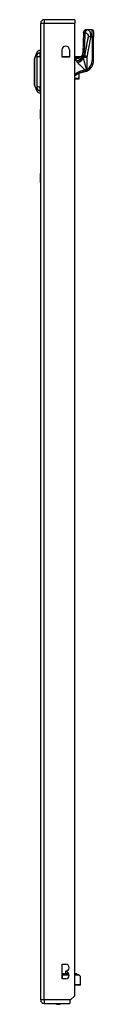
# Model space of a CAD drawing. Header units: inches. Extents: x 14 to 456, y 41 to 215.
# Tile 144 of 154: x 267.06 to 268.68, y 117.44 to 144.37. Entities that reach past the tile are written whole.
import ezdxf

# ---------------------------------------------------------------- set-up
doc = ezdxf.new("R2010")
doc.units = ezdxf.units.IN
doc.header["$MEASUREMENT"] = 0
doc.layers.add('Visible Edges(ANSI)', color=7, linetype='Continuous', lineweight=25)
doc.layers.add('Visible Tangent Edges(ANSI)', color=7, linetype='Continuous', lineweight=25)

msp = doc.modelspace()

# ---------------------------------------------------------------- linework, layer by layer
at = {"layer": 'Visible Edges(ANSI)'}
for p, q in [((267.23, 117.554), (267.23, 144.274)), ((268.164, 144.373), (267.329, 144.373)), ((268.164, 144.373), (268.164, 144.274)), ((268.164, 117.671), (268.164, 144.274)), ((268.484, 144.098), (268.483, 144.098)), ((268.636, 144.098), (268.484, 144.098)), ((268.675, 144.059), (268.675, 143.901)), ((268.675, 143.252), (268.675, 143.901)), ((267.06, 143.305), (267.122, 143.465)), ((267.215, 143.539), (267.215, 143.471)), ((267.215, 143.36), (267.215, 143.471)), ((267.215, 143.36), (267.215, 142.537)), ((267.813, 143.345), (267.813, 143.549)), ((268.016, 143.345), (267.813, 143.345)), ((268.016, 143.356), (267.837, 143.356)), ((268.016, 143.549), (268.016, 143.345)), ((268.319, 143.356), (268.164, 143.356)), ((268.296, 143.338), (268.295, 143.338)), ((268.285, 142.766), (268.285, 142.906)), ((267.122, 142.432), (267.06, 142.592)), ((267.215, 142.426), (267.215, 142.537)), ((268.164, 142.756), (268.277, 142.756)), ((268.285, 142.766), (268.285, 142.764)), ((267.215, 142.426), (267.215, 142.358)), ((267.224, 141.664), (267.224, 141.914)), ((267.23, 141.914), (267.224, 141.914)), ((267.224, 141.664), (267.224, 140.164)), ((267.224, 139.914), (267.224, 140.164)), ((267.224, 139.914), (267.23, 139.914)), ((267.819, 118.13), (267.819, 118.53)), ((267.819, 118.53), (267.914, 118.53)), ((267.859, 118.272), (267.819, 118.272)), ((267.861, 118.272), (267.859, 118.272)), ((267.863, 118.272), (267.861, 118.272)), ((267.863, 118.272), (267.88, 118.272)), ((267.88, 118.272), (267.88, 118.272)), ((267.881, 118.272), (267.88, 118.272)), ((267.997, 118.272), (267.881, 118.272)), ((267.908, 118.332), (267.906, 118.272)), ((267.914, 118.34), (267.914, 118.32)), ((267.928, 118.351), (267.96, 118.351)), ((268.208, 118.272), (268.164, 118.272)), ((268.214, 118.272), (268.208, 118.272)), ((268.212, 118.265), (268.215, 118.272)), ((267.843, 118.254), (267.819, 118.254)), ((267.82, 118.251), (267.819, 118.251)), ((267.914, 118.13), (267.819, 118.13)), ((267.82, 118.251), (268.006, 118.251)), ((267.843, 118.254), (268.005, 118.254)), ((268.228, 118.254), (268.164, 118.254)), ((268.164, 118.251), (268.261, 118.251)), ((268.228, 118.254), (268.235, 118.254)), ((268.274, 118.245), (268.314, 118.206)), ((268.32, 117.975), (268.32, 118.192)), ((268.3, 117.956), (268.164, 117.956)), ((267.329, 117.455), (268.03, 117.455)), ((268.047, 117.554), (268.03, 117.537)), ((268.03, 117.537), (268.03, 117.455)), ((268.164, 117.671), (268.047, 117.554))]:
    msp.add_line(p, q, dxfattribs=at)
at = {"layer": 'Visible Edges(ANSI)', "flags": 128}
for points in [[(268.403, 144.021), (268.395, 143.743), (268.384, 143.465)], [(268.403, 144.021), (268.405, 144.036), (268.41, 144.051), (268.417, 144.064), (268.427, 144.076), (268.439, 144.085), (268.453, 144.092), (268.467, 144.097), (268.483, 144.098)], [(268.295, 143.338), (268.295, 143.338), (268.295, 143.337), (268.295, 143.337), (268.294, 143.337), (268.294, 143.337), (268.294, 143.337), (268.293, 143.337), (268.293, 143.336), (268.293, 143.336), (268.292, 143.336), (268.292, 143.336), (268.292, 143.336), (268.291, 143.335), (268.291, 143.335), (268.291, 143.335), (268.29, 143.335), (268.29, 143.334), (268.289, 143.334), (268.289, 143.334), (268.289, 143.334), (268.288, 143.334), (268.288, 143.334), (268.288, 143.333), (268.287, 143.333)], [(268.319, 143.356), (268.319, 143.356), (268.318, 143.356), (268.318, 143.355), (268.318, 143.355), (268.318, 143.355), (268.317, 143.354), (268.317, 143.354), (268.316, 143.354), (268.315, 143.353), (268.315, 143.352), (268.314, 143.352), (268.313, 143.351), (268.312, 143.35), (268.311, 143.349), (268.31, 143.349), (268.308, 143.348), (268.307, 143.347), (268.306, 143.346), (268.304, 143.345), (268.303, 143.343), (268.301, 143.342), (268.3, 143.341), (268.298, 143.34), (268.296, 143.338)], [(268.333, 143.361), (268.345, 143.372), (268.356, 143.386), (268.366, 143.401), (268.373, 143.417), (268.379, 143.431), (268.382, 143.444), (268.384, 143.456), (268.384, 143.465)], [(267.06, 143.304), (267.06, 143.303), (267.06, 143.302), (267.06, 143.3), (267.06, 143.297), (267.06, 143.293), (267.06, 143.288), (267.06, 143.283), (267.06, 143.277), (267.06, 143.27), (267.06, 143.262), (267.06, 143.253), (267.06, 143.244), (267.06, 143.234), (267.06, 143.223), (267.06, 143.212), (267.06, 143.2), (267.06, 143.187), (267.06, 143.174), (267.06, 143.16), (267.06, 143.146), (267.06, 143.131), (267.06, 143.116), (267.06, 143.1), (267.06, 143.084), (267.06, 143.068), (267.06, 143.051), (267.06, 143.035), (267.06, 143.018), (267.06, 143), (267.06, 142.983), (267.06, 142.966), (267.06, 142.948), (267.06, 142.931), (267.06, 142.913), (267.06, 142.896), (267.06, 142.879), (267.06, 142.862), (267.06, 142.845), (267.06, 142.828), (267.06, 142.812), (267.06, 142.796), (267.06, 142.781), (267.06, 142.765), (267.06, 142.751), (267.06, 142.736), (267.06, 142.723), (267.06, 142.71), (267.06, 142.697), (267.06, 142.685), (267.06, 142.674), (267.06, 142.663), (267.06, 142.653), (267.06, 142.644), (267.06, 142.635), (267.06, 142.627), (267.06, 142.62), (267.06, 142.614), (267.06, 142.609), (267.06, 142.604), (267.06, 142.6), (267.06, 142.597), (267.06, 142.595), (267.06, 142.594), (267.06, 142.593)], [(268.411, 142.941), (268.4, 142.939), (268.388, 142.937), (268.377, 142.935), (268.367, 142.932), (268.356, 142.93), (268.345, 142.927), (268.334, 142.923), (268.323, 142.92), (268.313, 142.916), (268.302, 142.912), (268.292, 142.908), (268.281, 142.904), (268.271, 142.9), (268.261, 142.895), (268.25, 142.89), (268.24, 142.885), (268.23, 142.88), (268.221, 142.874), (268.211, 142.868), (268.201, 142.862), (268.192, 142.856), (268.183, 142.85), (268.173, 142.844), (268.164, 142.837)], [(268.492, 142.966), (268.489, 142.965), (268.485, 142.963), (268.482, 142.962), (268.479, 142.96), (268.475, 142.959), (268.472, 142.958), (268.469, 142.957), (268.465, 142.955), (268.462, 142.954), (268.459, 142.953), (268.455, 142.952), (268.452, 142.951), (268.449, 142.95), (268.445, 142.949), (268.442, 142.948), (268.438, 142.947), (268.435, 142.946), (268.431, 142.945), (268.428, 142.945), (268.424, 142.944), (268.421, 142.943), (268.418, 142.942), (268.414, 142.942), (268.411, 142.941)], [(268.492, 142.966), (268.493, 142.967), (268.494, 142.967), (268.495, 142.968), (268.497, 142.968), (268.498, 142.969), (268.499, 142.969), (268.5, 142.97), (268.501, 142.971), (268.503, 142.971), (268.504, 142.972), (268.505, 142.972), (268.506, 142.973), (268.507, 142.974), (268.509, 142.974), (268.51, 142.975), (268.511, 142.976), (268.512, 142.976), (268.513, 142.977), (268.515, 142.978), (268.516, 142.978), (268.517, 142.979), (268.518, 142.98), (268.519, 142.98), (268.521, 142.981)]]:
    msp.add_lwpolyline(points, dxfattribs=at)
at = {"layer": 'Visible Edges(ANSI)'}
for centre, radius, start, end in [((267.329, 144.274), 0.099, 90, 180), ((268.636, 144.059), 0.0394, 0, 90), ((267.914, 143.549), 0.102, 0, 180), ((267.232, 143.422), 0.118, 98.6009, 158.7495), ((267.207, 143.48), 0.0394, 53.1301, 78.463), ((267.837, 143.336), 0.0197, 90, 152.6345), ((268.226, 143.529), 0.197, 298.1462, 307.2505), ((267.065, 143.304), 0.00492, 158.7495, 179.7912), ((268.36, 143.252), 0.315, 300.5805, 0), ((267.065, 142.593), 0.00492, 180.2088, 201.2505), ((268.277, 142.764), 0.00787, 270, 0), ((267.232, 142.475), 0.118, 201.2505, 261.3991), ((267.207, 142.417), 0.0394, 281.537, 306.8699), ((267.914, 118.435), 0.095, 270, 90), ((267.928, 118.331), 0.02, 90, 177.5), ((267.914, 118.225), 0.095, 270, 90), ((268.22, 118.262), 0.00787, 160, 270), ((268.214, 118.272), 0.000394, 340, 90), ((268.235, 118.25), 0.00394, 10.0205, 90), ((268.261, 118.231), 0.0197, 45, 90), ((268.3, 118.192), 0.0197, 0, 45), ((268.3, 117.975), 0.0197, 270, 0), ((267.329, 117.554), 0.099, 180, 270), ((267.707, 117.623), 0.187, 243.6372, 296.3628)]:
    msp.add_arc(centre, radius, start, end, dxfattribs=at)
at = {"layer": 'Visible Tangent Edges(ANSI)'}
for p, q in [((267.23, 144.274), (267.329, 144.274)), ((267.329, 144.373), (267.329, 144.274)), ((267.329, 144.274), (268.164, 144.274)), ((267.329, 117.554), (267.329, 144.274)), ((268.603, 143.901), (268.636, 143.901)), ((268.636, 143.901), (268.636, 144.098)), ((268.675, 143.901), (268.636, 143.901)), ((268.636, 143.901), (268.636, 143.252)), ((267.122, 143.465), (267.06, 143.305)), ((267.837, 143.356), (267.837, 143.345)), ((268.218, 143.342), (268.164, 143.342)), ((268.164, 143.323), (268.218, 143.323)), ((268.195, 143.322), (268.164, 143.322)), ((268.164, 143.313), (268.195, 143.313)), ((268.195, 143.313), (268.195, 143.322)), ((268.218, 143.342), (268.218, 143.323)), ((268.27, 143.326), (268.269, 143.331)), ((268.4, 143.343), (268.398, 143.343)), ((268.4, 143.331), (268.4, 143.343)), ((268.501, 143.335), (268.403, 143.335)), ((268.403, 143.335), (268.403, 143.326)), ((268.503, 143.364), (268.428, 143.378)), ((268.501, 143.015), (268.501, 143.335)), ((268.675, 143.252), (268.636, 143.252)), ((268.277, 142.902), (268.277, 142.762)), ((268.501, 143.015), (268.521, 142.981)), ((268.277, 142.762), (268.164, 142.762)), ((268.277, 142.756), (268.277, 142.762)), ((267.224, 141.664), (267.23, 141.664)), ((267.23, 140.164), (267.224, 140.164)), ((267.819, 118.272), (267.859, 118.272)), ((267.866, 118.265), (267.819, 118.265)), ((267.863, 118.272), (267.866, 118.265)), ((267.866, 118.265), (268, 118.265)), ((267.88, 118.272), (267.88, 118.272)), ((267.997, 118.272), (267.881, 118.272)), ((267.914, 118.332), (267.908, 118.332)), ((268.164, 118.272), (268.208, 118.272)), ((268.205, 118.265), (268.164, 118.265)), ((268.208, 118.272), (268.205, 118.265)), ((268.205, 118.265), (268.212, 118.265)), ((268.215, 118.272), (268.208, 118.272)), ((267.819, 118.231), (267.82, 118.231)), ((267.82, 118.231), (267.82, 118.251)), ((267.82, 118.231), (267.82, 118.13)), ((268.009, 118.231), (267.82, 118.231)), ((268.279, 118.231), (268.164, 118.231)), ((268.32, 118.192), (268.279, 118.231)), ((268.164, 117.975), (268.32, 117.975)), ((267.329, 117.554), (267.23, 117.554)), ((267.329, 117.554), (267.329, 117.455)), ((268.047, 117.554), (267.329, 117.554))]:
    msp.add_line(p, q, dxfattribs=at)
at = {"layer": 'Visible Tangent Edges(ANSI)', "flags": 128}
for points in [[(268.403, 144.021), (268.403, 144.021), (268.403, 144.021), (268.403, 144.021), (268.403, 144.021), (268.403, 144.021), (268.403, 144.021), (268.403, 144.021), (268.403, 144.021), (268.404, 144.021), (268.404, 144.021), (268.404, 144.022), (268.404, 144.022), (268.404, 144.022), (268.404, 144.022), (268.404, 144.022), (268.404, 144.022), (268.404, 144.022), (268.404, 144.022), (268.404, 144.022), (268.405, 144.022), (268.405, 144.022), (268.405, 144.022), (268.405, 144.022), (268.405, 144.022)], [(268.484, 144.098), (268.479, 144.098), (268.475, 144.098), (268.47, 144.097), (268.465, 144.096), (268.461, 144.094), (268.456, 144.093), (268.451, 144.091), (268.447, 144.088), (268.442, 144.086), (268.438, 144.083), (268.434, 144.08), (268.43, 144.076), (268.426, 144.072), (268.423, 144.068), (268.42, 144.064), (268.417, 144.06), (268.414, 144.055), (268.412, 144.05), (268.41, 144.046), (268.409, 144.041), (268.407, 144.036), (268.406, 144.031), (268.406, 144.027), (268.405, 144.022)], [(268.405, 144.022), (268.406, 144.022), (268.407, 144.023), (268.407, 144.023), (268.409, 144.023), (268.41, 144.023), (268.411, 144.023), (268.412, 144.023), (268.414, 144.023), (268.415, 144.023), (268.417, 144.023), (268.419, 144.023), (268.421, 144.023), (268.423, 144.023), (268.424, 144.023), (268.426, 144.023), (268.428, 144.023), (268.43, 144.023), (268.432, 144.023), (268.434, 144.023), (268.437, 144.023), (268.439, 144.023), (268.441, 144.023), (268.444, 144.023), (268.447, 144.023)], [(268.425, 143.395), (268.426, 143.421), (268.427, 143.448), (268.428, 143.474), (268.429, 143.5), (268.43, 143.526), (268.431, 143.552), (268.432, 143.578), (268.433, 143.604), (268.434, 143.631), (268.435, 143.657), (268.436, 143.683), (268.437, 143.709), (268.437, 143.735), (268.438, 143.761), (268.439, 143.787), (268.44, 143.814), (268.441, 143.84), (268.442, 143.866), (268.443, 143.892), (268.443, 143.918), (268.444, 143.944), (268.445, 143.97), (268.446, 143.996), (268.447, 144.023)], [(268.529, 143.915), (268.525, 143.893), (268.52, 143.87), (268.516, 143.848), (268.512, 143.826), (268.508, 143.803), (268.504, 143.781), (268.5, 143.758), (268.495, 143.736), (268.491, 143.714), (268.487, 143.691), (268.483, 143.669), (268.479, 143.646), (268.474, 143.624), (268.47, 143.602), (268.466, 143.579), (268.462, 143.557), (268.458, 143.534), (268.454, 143.512), (268.449, 143.49), (268.445, 143.467), (268.441, 143.445), (268.437, 143.423), (268.433, 143.4), (268.428, 143.378)], [(268.499, 144.095), (268.497, 144.094), (268.494, 144.093), (268.492, 144.092), (268.489, 144.09), (268.487, 144.089), (268.484, 144.087), (268.482, 144.084), (268.479, 144.082), (268.476, 144.079), (268.474, 144.076), (268.471, 144.073), (268.469, 144.07), (268.466, 144.067), (268.464, 144.063), (268.462, 144.059), (268.46, 144.055), (268.458, 144.051), (268.456, 144.047), (268.454, 144.043), (268.452, 144.039), (268.451, 144.035), (268.449, 144.031), (268.448, 144.027), (268.447, 144.023)], [(268.447, 144.023), (268.452, 144.021), (268.457, 144.018), (268.462, 144.016), (268.467, 144.013), (268.472, 144.011), (268.477, 144.008), (268.482, 144.005), (268.486, 144.001), (268.491, 143.998), (268.495, 143.994), (268.5, 143.99), (268.504, 143.986), (268.508, 143.982), (268.512, 143.977), (268.515, 143.973), (268.519, 143.967), (268.522, 143.962), (268.524, 143.956), (268.527, 143.95), (268.529, 143.944), (268.53, 143.937), (268.53, 143.93), (268.53, 143.922), (268.529, 143.915)], [(268.499, 144.095), (268.498, 144.095), (268.497, 144.095), (268.497, 144.095), (268.496, 144.095), (268.495, 144.096), (268.494, 144.096), (268.494, 144.096), (268.493, 144.096), (268.492, 144.096), (268.491, 144.097), (268.491, 144.097), (268.49, 144.097), (268.489, 144.097), (268.489, 144.097), (268.488, 144.097), (268.487, 144.098), (268.487, 144.098), (268.486, 144.098), (268.486, 144.098), (268.485, 144.098), (268.485, 144.098), (268.484, 144.098), (268.484, 144.098), (268.484, 144.098)], [(268.603, 143.901), (268.604, 143.919), (268.604, 143.937), (268.603, 143.954), (268.601, 143.971), (268.599, 143.986), (268.596, 143.999), (268.592, 144.011), (268.588, 144.022), (268.584, 144.032), (268.579, 144.041), (268.574, 144.048), (268.569, 144.055), (268.564, 144.061), (268.559, 144.066), (268.553, 144.071), (268.547, 144.075), (268.541, 144.079), (268.536, 144.082), (268.53, 144.085), (268.524, 144.087), (268.518, 144.09), (268.512, 144.092), (268.505, 144.093), (268.499, 144.095)], [(268.503, 143.364), (268.507, 143.386), (268.511, 143.409), (268.516, 143.431), (268.52, 143.453), (268.524, 143.476), (268.528, 143.498), (268.532, 143.521), (268.536, 143.543), (268.541, 143.565), (268.545, 143.588), (268.549, 143.61), (268.553, 143.633), (268.557, 143.655), (268.562, 143.677), (268.566, 143.7), (268.57, 143.722), (268.574, 143.744), (268.578, 143.767), (268.582, 143.789), (268.587, 143.812), (268.591, 143.834), (268.595, 143.857), (268.599, 143.879), (268.603, 143.901)], [(268.603, 143.901), (268.6, 143.902), (268.597, 143.902), (268.593, 143.903), (268.59, 143.904), (268.587, 143.904), (268.583, 143.905), (268.58, 143.905), (268.577, 143.906), (268.573, 143.907), (268.57, 143.907), (268.567, 143.908), (268.564, 143.908), (268.561, 143.909), (268.557, 143.91), (268.554, 143.91), (268.551, 143.911), (268.548, 143.911), (268.545, 143.912), (268.542, 143.912), (268.54, 143.913), (268.537, 143.914), (268.534, 143.914), (268.531, 143.915), (268.529, 143.915)], [(267.122, 143.465), (267.122, 143.465), (267.122, 143.465), (267.122, 143.464), (267.122, 143.463), (267.122, 143.462), (267.122, 143.46), (267.122, 143.458), (267.122, 143.456), (267.122, 143.454), (267.122, 143.452), (267.122, 143.449), (267.122, 143.446), (267.121, 143.442), (267.121, 143.439), (267.121, 143.435), (267.121, 143.431), (267.121, 143.427), (267.121, 143.422), (267.121, 143.418), (267.121, 143.413), (267.121, 143.408), (267.121, 143.402), (267.121, 143.397), (267.121, 143.388)], [(267.121, 143.388), (267.121, 143.387), (267.121, 143.386), (267.121, 143.384), (267.121, 143.383), (267.121, 143.381), (267.121, 143.379), (267.121, 143.377), (267.121, 143.375), (267.121, 143.374), (267.121, 143.372), (267.121, 143.369), (267.121, 143.367), (267.121, 143.365), (267.121, 143.363), (267.121, 143.36), (267.121, 143.358), (267.121, 143.356), (267.121, 143.353), (267.121, 143.351), (267.121, 143.348), (267.121, 143.345), (267.121, 143.343), (267.121, 143.34), (267.121, 143.337)], [(267.121, 143.337), (267.121, 143.304), (267.121, 143.272), (267.121, 143.241), (267.121, 143.209), (267.121, 143.177), (267.122, 143.145), (267.122, 143.113), (267.122, 143.08), (267.122, 143.047), (267.122, 143.014), (267.122, 142.981), (267.122, 142.948), (267.122, 142.915), (267.122, 142.882), (267.122, 142.849), (267.122, 142.817), (267.122, 142.784), (267.122, 142.752), (267.121, 142.719), (267.121, 142.688), (267.121, 142.656), (267.121, 142.625), (267.121, 142.593), (267.121, 142.56)], [(268.195, 143.313), (268.194, 143.311), (268.192, 143.309), (268.191, 143.307), (268.19, 143.305), (268.189, 143.303), (268.189, 143.301), (268.188, 143.299), (268.188, 143.296), (268.188, 143.294), (268.188, 143.292), (268.188, 143.289), (268.188, 143.287), (268.189, 143.284), (268.189, 143.281), (268.19, 143.278), (268.191, 143.276), (268.192, 143.273), (268.193, 143.27), (268.194, 143.267), (268.195, 143.263), (268.196, 143.26), (268.198, 143.257), (268.199, 143.254), (268.201, 143.25)], [(268.195, 143.313), (268.199, 143.313), (268.202, 143.313), (268.205, 143.313), (268.208, 143.313), (268.211, 143.313), (268.215, 143.314), (268.218, 143.314), (268.221, 143.314), (268.224, 143.315), (268.227, 143.315), (268.23, 143.316), (268.234, 143.316), (268.237, 143.317), (268.24, 143.318), (268.243, 143.318), (268.246, 143.319), (268.249, 143.32), (268.252, 143.321), (268.255, 143.321), (268.258, 143.322), (268.261, 143.323), (268.264, 143.324), (268.267, 143.325), (268.27, 143.326)], [(268.218, 143.323), (268.217, 143.323), (268.216, 143.323), (268.215, 143.323), (268.214, 143.323), (268.213, 143.323), (268.212, 143.323), (268.211, 143.323), (268.21, 143.323), (268.209, 143.323), (268.208, 143.323), (268.208, 143.323), (268.207, 143.323), (268.206, 143.322), (268.205, 143.322), (268.204, 143.322), (268.203, 143.322), (268.202, 143.322), (268.201, 143.322), (268.2, 143.322), (268.199, 143.322), (268.198, 143.322), (268.197, 143.322), (268.196, 143.322), (268.195, 143.322)], [(268.272, 143.342), (268.27, 143.342), (268.267, 143.342), (268.265, 143.342), (268.263, 143.342), (268.261, 143.342), (268.258, 143.342), (268.256, 143.342), (268.254, 143.342), (268.252, 143.342), (268.249, 143.342), (268.247, 143.342), (268.245, 143.342), (268.243, 143.342), (268.24, 143.342), (268.238, 143.342), (268.236, 143.342), (268.234, 143.342), (268.231, 143.342), (268.229, 143.342), (268.227, 143.342), (268.225, 143.342), (268.222, 143.342), (268.22, 143.342), (268.218, 143.342)], [(268.218, 143.323), (268.22, 143.324), (268.222, 143.324), (268.224, 143.324), (268.227, 143.324), (268.229, 143.325), (268.231, 143.325), (268.233, 143.325), (268.235, 143.325), (268.238, 143.326), (268.24, 143.326), (268.242, 143.326), (268.244, 143.327), (268.246, 143.327), (268.248, 143.327), (268.25, 143.328), (268.253, 143.328), (268.255, 143.328), (268.257, 143.329), (268.259, 143.329), (268.261, 143.33), (268.263, 143.33), (268.265, 143.33), (268.267, 143.331), (268.269, 143.331)], [(268.269, 143.331), (268.27, 143.331), (268.271, 143.332), (268.273, 143.332), (268.274, 143.332), (268.275, 143.333), (268.277, 143.333), (268.278, 143.333), (268.279, 143.333), (268.281, 143.334), (268.282, 143.334), (268.283, 143.334), (268.284, 143.334), (268.285, 143.334), (268.286, 143.334), (268.287, 143.335), (268.287, 143.335), (268.288, 143.335), (268.288, 143.335), (268.289, 143.334), (268.289, 143.334), (268.289, 143.334), (268.288, 143.334), (268.288, 143.333), (268.287, 143.333)], [(268.27, 143.326), (268.271, 143.327), (268.272, 143.327), (268.273, 143.327), (268.273, 143.327), (268.274, 143.328), (268.275, 143.328), (268.275, 143.328), (268.276, 143.328), (268.277, 143.329), (268.278, 143.329), (268.278, 143.329), (268.279, 143.33), (268.28, 143.33), (268.28, 143.33), (268.281, 143.33), (268.282, 143.331), (268.282, 143.331), (268.283, 143.331), (268.284, 143.332), (268.284, 143.332), (268.285, 143.332), (268.286, 143.333), (268.287, 143.333), (268.287, 143.333)], [(268.295, 143.338), (268.295, 143.338), (268.294, 143.338), (268.293, 143.339), (268.292, 143.339), (268.292, 143.339), (268.291, 143.339), (268.29, 143.339), (268.289, 143.34), (268.288, 143.34), (268.287, 143.34), (268.286, 143.34), (268.285, 143.34), (268.284, 143.34), (268.283, 143.341), (268.282, 143.341), (268.281, 143.341), (268.28, 143.341), (268.278, 143.341), (268.277, 143.341), (268.276, 143.341), (268.275, 143.341), (268.274, 143.341), (268.273, 143.341), (268.272, 143.342)], [(268.388, 143.39), (268.387, 143.394), (268.387, 143.397), (268.387, 143.401), (268.386, 143.404), (268.386, 143.407), (268.386, 143.411), (268.386, 143.414), (268.385, 143.417), (268.385, 143.421), (268.385, 143.424), (268.385, 143.427), (268.385, 143.43), (268.385, 143.433), (268.384, 143.436), (268.384, 143.439), (268.384, 143.442), (268.384, 143.445), (268.384, 143.448), (268.384, 143.451), (268.384, 143.454), (268.384, 143.457), (268.384, 143.459), (268.384, 143.462), (268.384, 143.465)], [(268.398, 143.343), (268.397, 143.345), (268.396, 143.346), (268.396, 143.348), (268.395, 143.35), (268.395, 143.352), (268.394, 143.354), (268.394, 143.356), (268.393, 143.358), (268.393, 143.36), (268.392, 143.362), (268.392, 143.364), (268.392, 143.366), (268.391, 143.368), (268.391, 143.37), (268.39, 143.372), (268.39, 143.374), (268.39, 143.376), (268.389, 143.378), (268.389, 143.38), (268.389, 143.382), (268.388, 143.384), (268.388, 143.386), (268.388, 143.388), (268.388, 143.39)], [(268.4, 143.331), (268.4, 143.332), (268.4, 143.332), (268.4, 143.333), (268.4, 143.333), (268.399, 143.334), (268.399, 143.334), (268.399, 143.335), (268.399, 143.335), (268.399, 143.336), (268.399, 143.336), (268.399, 143.337), (268.399, 143.337), (268.399, 143.338), (268.399, 143.338), (268.398, 143.339), (268.398, 143.339), (268.398, 143.339), (268.398, 143.34), (268.398, 143.34), (268.398, 143.341), (268.398, 143.341), (268.398, 143.342), (268.398, 143.342), (268.398, 143.343)], [(268.4, 143.343), (268.401, 143.345), (268.402, 143.347), (268.403, 143.35), (268.404, 143.352), (268.405, 143.354), (268.406, 143.357), (268.407, 143.359), (268.408, 143.361), (268.409, 143.363), (268.41, 143.366), (268.411, 143.368), (268.412, 143.37), (268.413, 143.372), (268.414, 143.374), (268.415, 143.376), (268.416, 143.379), (268.417, 143.381), (268.418, 143.383), (268.419, 143.385), (268.42, 143.387), (268.422, 143.389), (268.423, 143.391), (268.424, 143.393), (268.425, 143.395)], [(268.403, 143.326), (268.402, 143.326), (268.402, 143.326), (268.402, 143.326), (268.402, 143.326), (268.402, 143.327), (268.402, 143.327), (268.402, 143.327), (268.402, 143.327), (268.402, 143.328), (268.401, 143.328), (268.401, 143.328), (268.401, 143.328), (268.401, 143.329), (268.401, 143.329), (268.401, 143.329), (268.401, 143.329), (268.401, 143.33), (268.401, 143.33), (268.401, 143.33), (268.4, 143.33), (268.4, 143.331), (268.4, 143.331), (268.4, 143.331), (268.4, 143.331)], [(268.428, 143.378), (268.427, 143.376), (268.425, 143.374), (268.424, 143.372), (268.423, 143.37), (268.421, 143.369), (268.42, 143.367), (268.419, 143.365), (268.418, 143.363), (268.416, 143.361), (268.415, 143.36), (268.414, 143.358), (268.413, 143.356), (268.412, 143.354), (268.411, 143.352), (268.41, 143.351), (268.409, 143.349), (268.408, 143.347), (268.407, 143.345), (268.406, 143.344), (268.406, 143.342), (268.405, 143.34), (268.404, 143.338), (268.403, 143.336), (268.403, 143.335)], [(268.481, 143.02), (268.477, 143.033), (268.474, 143.047), (268.47, 143.06), (268.466, 143.073), (268.463, 143.086), (268.459, 143.1), (268.456, 143.113), (268.452, 143.126), (268.449, 143.139), (268.445, 143.152), (268.442, 143.165), (268.438, 143.178), (268.435, 143.191), (268.432, 143.204), (268.428, 143.216), (268.425, 143.229), (268.422, 143.241), (268.419, 143.254), (268.416, 143.266), (268.413, 143.278), (268.41, 143.29), (268.408, 143.302), (268.405, 143.314), (268.403, 143.326)], [(268.501, 143.335), (268.501, 143.336), (268.501, 143.337), (268.501, 143.338), (268.501, 143.339), (268.501, 143.341), (268.501, 143.342), (268.501, 143.343), (268.501, 143.344), (268.501, 143.346), (268.501, 143.347), (268.501, 143.348), (268.501, 143.349), (268.501, 143.35), (268.501, 143.352), (268.501, 143.353), (268.502, 143.354), (268.502, 143.355), (268.502, 143.356), (268.502, 143.358), (268.502, 143.359), (268.502, 143.36), (268.503, 143.361), (268.503, 143.362), (268.503, 143.364)], [(267.06, 143.223), (267.06, 143.23), (267.06, 143.236), (267.06, 143.242), (267.06, 143.248), (267.06, 143.253), (267.06, 143.258), (267.06, 143.263), (267.06, 143.268), (267.06, 143.272), (267.06, 143.277), (267.06, 143.281), (267.06, 143.284), (267.06, 143.288), (267.06, 143.291), (267.06, 143.293), (267.06, 143.296), (267.06, 143.298), (267.06, 143.3), (267.06, 143.302), (267.06, 143.303), (267.06, 143.304), (267.06, 143.305), (267.06, 143.305), (267.06, 143.305)], [(267.06, 143.176), (267.06, 143.178), (267.06, 143.18), (267.06, 143.182), (267.06, 143.184), (267.06, 143.187), (267.06, 143.189), (267.06, 143.191), (267.06, 143.193), (267.06, 143.195), (267.06, 143.197), (267.06, 143.199), (267.06, 143.201), (267.06, 143.203), (267.06, 143.205), (267.06, 143.206), (267.06, 143.208), (267.06, 143.21), (267.06, 143.212), (267.06, 143.214), (267.06, 143.216), (267.06, 143.218), (267.06, 143.22), (267.06, 143.221), (267.06, 143.223)], [(267.06, 142.721), (267.06, 142.737), (267.06, 142.754), (267.06, 142.772), (267.06, 142.79), (267.06, 142.808), (267.06, 142.828), (267.06, 142.847), (267.06, 142.867), (267.06, 142.887), (267.06, 142.907), (267.06, 142.928), (267.06, 142.948), (267.06, 142.969), (267.06, 142.99), (267.06, 143.01), (267.06, 143.03), (267.06, 143.05), (267.06, 143.07), (267.06, 143.089), (267.06, 143.107), (267.06, 143.126), (267.06, 143.143), (267.06, 143.16), (267.06, 143.176)], [(268.201, 143.25), (268.202, 143.249), (268.203, 143.247), (268.204, 143.246), (268.205, 143.244), (268.206, 143.242), (268.207, 143.241), (268.208, 143.239), (268.209, 143.237), (268.21, 143.236), (268.211, 143.234), (268.212, 143.232), (268.213, 143.23), (268.214, 143.229), (268.216, 143.227), (268.217, 143.225), (268.218, 143.223), (268.219, 143.222), (268.221, 143.22), (268.222, 143.218), (268.223, 143.216), (268.225, 143.215), (268.226, 143.213), (268.228, 143.211), (268.229, 143.209)], [(268.229, 143.209), (268.23, 143.209), (268.23, 143.209), (268.23, 143.208), (268.23, 143.208), (268.231, 143.208), (268.231, 143.207), (268.231, 143.207), (268.232, 143.207), (268.232, 143.206), (268.232, 143.206), (268.232, 143.206), (268.233, 143.205), (268.233, 143.205), (268.233, 143.205), (268.233, 143.204), (268.234, 143.204), (268.234, 143.204), (268.234, 143.203), (268.235, 143.203), (268.235, 143.203), (268.235, 143.203), (268.235, 143.202), (268.236, 143.202), (268.236, 143.202)], [(268.236, 143.202), (268.236, 143.201), (268.236, 143.201), (268.236, 143.201), (268.236, 143.201), (268.237, 143.201), (268.237, 143.201), (268.237, 143.2), (268.237, 143.2), (268.237, 143.2), (268.237, 143.2), (268.237, 143.2), (268.238, 143.2), (268.238, 143.199), (268.238, 143.199), (268.238, 143.199), (268.238, 143.199), (268.238, 143.199), (268.238, 143.199), (268.239, 143.199), (268.239, 143.198), (268.239, 143.198), (268.239, 143.198), (268.239, 143.198), (268.239, 143.198)], [(268.239, 143.198), (268.246, 143.19), (268.253, 143.182), (268.26, 143.174), (268.268, 143.166), (268.276, 143.158), (268.284, 143.15), (268.292, 143.142), (268.3, 143.134), (268.308, 143.125), (268.317, 143.117), (268.326, 143.109), (268.335, 143.1), (268.344, 143.092), (268.353, 143.083), (268.362, 143.074), (268.371, 143.066), (268.381, 143.057), (268.39, 143.048), (268.4, 143.04), (268.409, 143.031), (268.419, 143.022), (268.429, 143.013), (268.438, 143.005), (268.448, 142.996)], [(268.404, 142.984), (268.394, 142.982), (268.383, 142.979), (268.372, 142.977), (268.362, 142.974), (268.351, 142.971), (268.341, 142.968), (268.33, 142.965), (268.32, 142.962), (268.31, 142.958), (268.299, 142.954), (268.289, 142.95), (268.279, 142.945), (268.269, 142.941), (268.259, 142.936), (268.249, 142.931), (268.239, 142.926), (268.23, 142.921), (268.22, 142.915), (268.211, 142.909), (268.201, 142.904), (268.192, 142.897), (268.183, 142.891), (268.173, 142.885), (268.164, 142.878)], [(268.448, 142.996), (268.446, 142.995), (268.444, 142.994), (268.443, 142.994), (268.441, 142.993), (268.439, 142.993), (268.437, 142.992), (268.435, 142.991), (268.434, 142.991), (268.432, 142.99), (268.43, 142.99), (268.428, 142.989), (268.426, 142.989), (268.425, 142.988), (268.423, 142.988), (268.421, 142.987), (268.419, 142.987), (268.417, 142.986), (268.415, 142.986), (268.414, 142.986), (268.412, 142.985), (268.41, 142.985), (268.408, 142.984), (268.406, 142.984), (268.404, 142.984)], [(268.411, 142.941), (268.411, 142.941), (268.411, 142.942), (268.411, 142.942), (268.411, 142.943), (268.41, 142.943), (268.41, 142.944), (268.41, 142.945), (268.41, 142.947), (268.41, 142.948), (268.41, 142.95), (268.409, 142.952), (268.409, 142.954), (268.409, 142.956), (268.408, 142.958), (268.408, 142.961), (268.408, 142.963), (268.407, 142.966), (268.407, 142.969), (268.406, 142.971), (268.406, 142.974), (268.406, 142.976), (268.405, 142.979), (268.405, 142.981), (268.404, 142.984)], [(268.448, 142.996), (268.448, 142.996), (268.448, 142.996), (268.448, 142.996), (268.449, 142.996), (268.449, 142.996), (268.449, 142.996), (268.449, 142.995), (268.449, 142.995), (268.449, 142.995), (268.45, 142.995), (268.45, 142.995), (268.45, 142.995), (268.45, 142.995), (268.45, 142.995), (268.45, 142.995), (268.45, 142.995), (268.45, 142.995), (268.45, 142.995), (268.451, 142.995), (268.451, 142.995), (268.451, 142.995), (268.451, 142.995), (268.451, 142.995), (268.451, 142.994)], [(268.451, 142.994), (268.453, 142.992), (268.455, 142.99), (268.457, 142.988), (268.458, 142.986), (268.46, 142.984), (268.462, 142.982), (268.464, 142.98), (268.466, 142.978), (268.468, 142.976), (268.469, 142.974), (268.471, 142.973), (268.473, 142.971), (268.475, 142.97), (268.476, 142.969), (268.478, 142.968), (268.48, 142.967), (268.481, 142.966), (268.483, 142.965), (268.484, 142.965), (268.486, 142.965), (268.487, 142.965), (268.489, 142.965), (268.49, 142.965), (268.492, 142.966)], [(268.483, 143.009), (268.483, 143.009), (268.483, 143.01), (268.483, 143.01), (268.483, 143.011), (268.483, 143.011), (268.483, 143.012), (268.483, 143.012), (268.483, 143.013), (268.482, 143.013), (268.482, 143.013), (268.482, 143.014), (268.482, 143.014), (268.482, 143.015), (268.482, 143.015), (268.482, 143.016), (268.482, 143.016), (268.482, 143.017), (268.482, 143.017), (268.481, 143.018), (268.481, 143.018), (268.481, 143.019), (268.481, 143.019), (268.481, 143.02), (268.481, 143.02)], [(268.501, 143.015), (268.5, 143.015), (268.499, 143.014), (268.498, 143.014), (268.498, 143.014), (268.497, 143.014), (268.496, 143.013), (268.496, 143.013), (268.495, 143.013), (268.494, 143.012), (268.493, 143.012), (268.493, 143.012), (268.492, 143.012), (268.491, 143.011), (268.491, 143.011), (268.49, 143.011), (268.489, 143.011), (268.488, 143.01), (268.488, 143.01), (268.487, 143.01), (268.486, 143.01), (268.485, 143.009), (268.485, 143.009), (268.484, 143.009), (268.483, 143.009)], [(268.492, 142.966), (268.493, 142.966), (268.493, 142.967), (268.494, 142.968), (268.494, 142.969), (268.494, 142.969), (268.494, 142.971), (268.494, 142.972), (268.494, 142.973), (268.493, 142.975), (268.493, 142.976), (268.493, 142.978), (268.492, 142.98), (268.492, 142.982), (268.491, 142.984), (268.49, 142.986), (268.49, 142.988), (268.489, 142.991), (268.488, 142.993), (268.487, 142.996), (268.487, 142.998), (268.486, 143.001), (268.485, 143.003), (268.484, 143.006), (268.483, 143.009)], [(267.06, 142.674), (267.06, 142.676), (267.06, 142.677), (267.06, 142.679), (267.06, 142.681), (267.06, 142.683), (267.06, 142.685), (267.06, 142.687), (267.06, 142.689), (267.06, 142.691), (267.06, 142.692), (267.06, 142.694), (267.06, 142.696), (267.06, 142.698), (267.06, 142.7), (267.06, 142.702), (267.06, 142.704), (267.06, 142.706), (267.06, 142.708), (267.06, 142.71), (267.06, 142.713), (267.06, 142.715), (267.06, 142.717), (267.06, 142.719), (267.06, 142.721)], [(267.06, 142.592), (267.06, 142.592), (267.06, 142.592), (267.06, 142.593), (267.06, 142.594), (267.06, 142.595), (267.06, 142.597), (267.06, 142.599), (267.06, 142.601), (267.06, 142.604), (267.06, 142.606), (267.06, 142.61), (267.06, 142.613), (267.06, 142.617), (267.06, 142.621), (267.06, 142.625), (267.06, 142.629), (267.06, 142.634), (267.06, 142.639), (267.06, 142.644), (267.06, 142.65), (267.06, 142.655), (267.06, 142.661), (267.06, 142.667), (267.06, 142.674)], [(267.121, 142.56), (267.121, 142.557), (267.121, 142.554), (267.121, 142.552), (267.121, 142.549), (267.121, 142.546), (267.121, 142.544), (267.121, 142.541), (267.121, 142.539), (267.121, 142.537), (267.121, 142.534), (267.121, 142.532), (267.121, 142.53), (267.121, 142.528), (267.121, 142.526), (267.121, 142.524), (267.121, 142.522), (267.121, 142.52), (267.121, 142.518), (267.121, 142.516), (267.121, 142.514), (267.121, 142.513), (267.121, 142.511), (267.121, 142.51), (267.121, 142.509)], [(267.121, 142.509), (267.121, 142.5), (267.121, 142.495), (267.121, 142.489), (267.121, 142.484), (267.121, 142.479), (267.121, 142.475), (267.121, 142.47), (267.121, 142.466), (267.121, 142.462), (267.121, 142.458), (267.121, 142.455), (267.122, 142.451), (267.122, 142.448), (267.122, 142.445), (267.122, 142.443), (267.122, 142.441), (267.122, 142.439), (267.122, 142.437), (267.122, 142.435), (267.122, 142.434), (267.122, 142.433), (267.122, 142.432), (267.122, 142.432), (267.122, 142.432)], [(267.859, 118.272), (267.859, 118.272), (267.859, 118.272), (267.859, 118.272), (267.859, 118.272), (267.859, 118.272), (267.859, 118.272), (267.859, 118.272), (267.859, 118.272), (267.859, 118.272), (267.86, 118.272), (267.86, 118.272), (267.86, 118.272), (267.86, 118.272), (267.86, 118.272), (267.86, 118.272), (267.86, 118.272), (267.86, 118.272), (267.86, 118.272), (267.86, 118.272), (267.861, 118.272), (267.861, 118.272), (267.861, 118.272), (267.861, 118.272), (267.861, 118.272)], [(267.88, 118.272), (267.88, 118.272), (267.88, 118.272), (267.881, 118.272), (267.881, 118.272), (267.881, 118.272), (267.881, 118.272), (267.881, 118.272), (267.881, 118.272), (267.881, 118.272), (267.881, 118.272), (267.881, 118.272), (267.881, 118.272), (267.881, 118.272), (267.881, 118.272), (267.881, 118.272), (267.881, 118.272), (267.881, 118.272), (267.881, 118.272), (267.881, 118.272), (267.881, 118.272), (267.881, 118.272), (267.881, 118.272), (267.881, 118.272), (267.881, 118.272)]]:
    msp.add_lwpolyline(points, dxfattribs=at)
at = {"layer": 'Visible Tangent Edges(ANSI)'}
for centre, radius, start, end in [((267.065, 143.304), 0.00492, 158.7495, 179.7912), ((268.36, 143.252), 0.276, 300.5805, 0)]:
    msp.add_arc(centre, radius, start, end, dxfattribs=at)
for centre, major_axis, ratio, start_param, end_param in [((267.235, 143.361), (-0.117, -0.016), 0.948273, 4.754759, 5.892029), ((267.235, 143.323), (-0.118, 0.005), 0.314585, 4.896593, 6.033863), ((268.201, 143.405), (0.186, 0.063), 0.76978, 4.456044, 5.771273), ((268.229, 143.343), (-0.172, -0.096), 0.627605, 1.231527, 2.411005), ((268.236, 143.331), (0.17, 0.099), 0.604176, 4.374903, 5.517504), ((268.239, 143.326), (0.171, 0.098), 0.594817, 4.382906, 5.514832), ((268.272, 143.323), (0.0011, 0.0197), 0.203793, 0.278045, 1.130973), ((268.204, 143.509), (0.129, -0.149), 0.924855, 5.892344, 6.283185), ((268.499, 143.381), (-0.118, 0.005), 0.119705, 5.400993, 5.962795), ((268.895, 146.855), (-0.383, -3.672), 0.123492, 5.999185, 6.006887), ((268.796, 146.873), (-0.28, -3.673), 0.09119, 5.963131, 5.978489), ((268.448, 143.02), (0.159, 0.116), 0.099559, 4.639553, 4.847409), ((268.455, 143.009), (0.181, 0.078), 0.058123, 4.666855, 4.846581), ((267.235, 142.574), (-0.118, -0.005), 0.314585, 0.249322, 1.386592), ((267.235, 142.536), (-0.117, 0.016), 0.948273, 0.391156, 1.528426), ((268.277, 142.766), (0.00787, 0), 0.489583, 4.712389, 6.283185), ((267.858, 118.262), (0, -0.00787), 0.969342, 0, 1.919862), ((267.859, 118.272), (0, 0.000394), 0.969342, 0, 1.919862), ((267.881, 118.272), (0.00027, 0.000287), 0.557787, 2.145666, 2.482091), ((267.881, 118.272), (0, 0.000394), 0.836188, 0, 1.919862), ((268.213, 118.262), (0, -0.00787), 0.969342, 4.363323, 6.283185), ((268.208, 118.272), (0, 0.000394), 0.969342, 4.363323, 6.283185), ((267.843, 118.25), (0, 0.00394), 0.969342, 0, 1.395906), ((268.228, 118.25), (0, 0.00394), 0.969342, 4.887279, 6.283185), ((268.261, 118.231), (0, 0.0197), 0.91745, 4.712389, 6.283185), ((268.261, 118.231), (0.0139, 0.0139), 0.852462, 5.41831, 6.283185)]:
    msp.add_ellipse(centre, major_axis=major_axis, ratio=ratio, start_param=start_param, end_param=end_param, dxfattribs=at)

doc.saveas('drawing.dxf')
